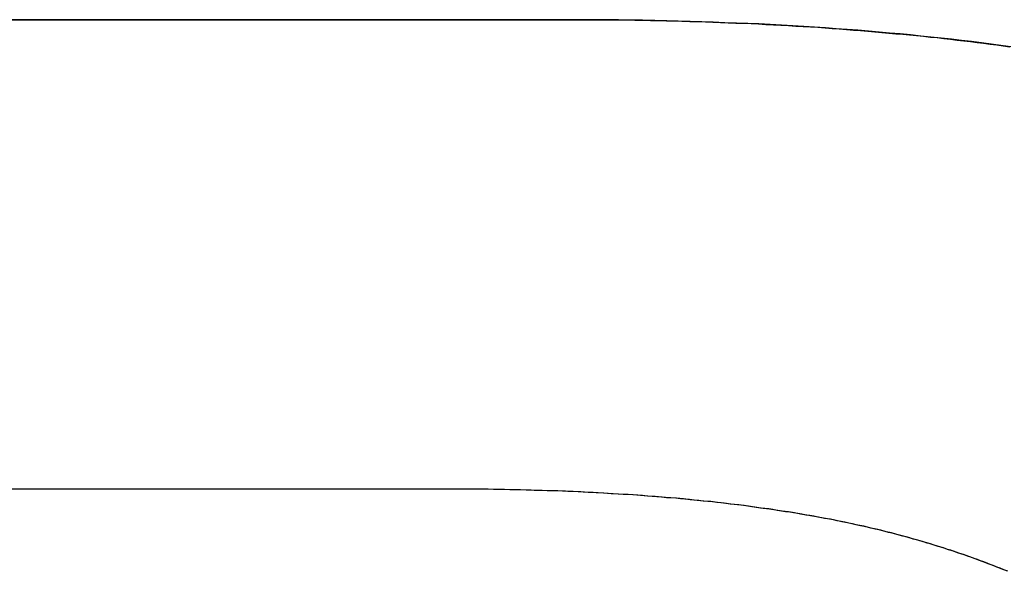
# Model space of a CAD drawing. Extents: x -4.4 to 4.4, y -6.1 to 5.8.
# Tile 74 of 157: x -1.7713 to -1.739, y 3.5476 to 3.5657. Entities that reach past the tile are written whole.
import ezdxf

# ---------------------------------------------------------------- set-up
doc = ezdxf.new("R2010")
doc.units = 0
doc.layers.get('0').update_dxf_attribs({"linetype": 'CONTINUOUS'})

# ---------------------------------------------------------------- blocks, each defined once
blk = doc.blocks.new('*U1')
at = {"extrusion": (0, -1, 0)}
for p, q in [((-1.790326, 3.565709, 5.3045), (-1.753263, 3.565709, 5.3045)), ((-1.753263, 3.565709, 5.304), (-1.790326, 3.565709, 5.304)), ((-1.753263, 3.565709, 5.3045), (-1.753263, 3.565709, 5.304))]:
    blk.add_line(p, q, dxfattribs=at)
for p, q in [((-1.753263, 3.565709, 5.304), (-1.790326, 3.565709, 5.304)), ((-1.790326, 3.565709, 5.3045), (-1.753263, 3.565709, 5.3045)), ((-1.753263, 3.565709, 5.3045), (-1.753263, 3.565709, 5.304)), ((-1.757406, 3.550285, 5.304), (-1.775017, 3.550285, 5.304)), ((-1.757406, 3.550285, 5.3045), (-1.775017, 3.550285, 5.3045)), ((-1.757406, 3.550285, 5.3045), (-1.757406, 3.550285, 5.304))]:
    blk.add_line(p, q)
at = {"extrusion": (0, 1, 0)}
for p, q in [((-1.757406, 3.550285, 5.3045), (-1.775017, 3.550285, 5.3045)), ((-1.757406, 3.550285, 5.304), (-1.775017, 3.550285, 5.304)), ((-1.757406, 3.550285, 5.3045), (-1.757406, 3.550285, 5.304))]:
    blk.add_line(p, q, dxfattribs=at)
for points in [[(-1.75326, 3.56571, 5.3045), (-1.75299, 3.56571, 5.3045), (-1.75272, 3.56571, 5.3045), (-1.75246, 3.56571, 5.3045), (-1.75219, 3.5657, 5.3045), (-1.75192, 3.5657, 5.3045), (-1.75166, 3.5657, 5.3045), (-1.7514, 3.5657, 5.3045), (-1.75113, 3.56569, 5.3045), (-1.75087, 3.56569, 5.3045), (-1.75061, 3.56568, 5.3045), (-1.75035, 3.56568, 5.3045), (-1.75009, 3.56567, 5.3045), (-1.74984, 3.56567, 5.3045), (-1.74958, 3.56566, 5.3045), (-1.74932, 3.56565, 5.3045), (-1.74907, 3.56565, 5.3045), (-1.74881, 3.56564, 5.3045), (-1.74856, 3.56563, 5.3045), (-1.74831, 3.56562, 5.3045), (-1.74806, 3.56561, 5.3045), (-1.74781, 3.5656, 5.3045), (-1.74756, 3.56559, 5.3045), (-1.74731, 3.56558, 5.3045), (-1.74706, 3.56557, 5.3045), (-1.74682, 3.56555, 5.3045), (-1.74657, 3.56554, 5.3045), (-1.74633, 3.56553, 5.3045), (-1.74608, 3.56552, 5.3045), (-1.74584, 3.5655, 5.3045), (-1.7456, 3.56549, 5.3045), (-1.74536, 3.56547, 5.3045), (-1.74512, 3.56546, 5.3045), (-1.74488, 3.56544, 5.3045), (-1.74465, 3.56542, 5.3045), (-1.74441, 3.56541, 5.3045), (-1.74417, 3.56539, 5.3045), (-1.74394, 3.56537, 5.3045), (-1.74371, 3.56535, 5.3045), (-1.74347, 3.56533, 5.3045), (-1.74324, 3.56531, 5.3045), (-1.74301, 3.56529, 5.3045), (-1.74278, 3.56527, 5.3045), (-1.74255, 3.56525, 5.3045), (-1.74232, 3.56523, 5.3045), (-1.7421, 3.56521, 5.3045), (-1.74187, 3.56519, 5.3045), (-1.74165, 3.56517, 5.3045), (-1.74142, 3.56514, 5.3045), (-1.7412, 3.56512, 5.3045), (-1.74098, 3.56509, 5.3045), (-1.74076, 3.56507, 5.3045), (-1.74054, 3.56504, 5.3045), (-1.74032, 3.56502, 5.3045), (-1.7401, 3.56499, 5.3045), (-1.73988, 3.56496, 5.3045), (-1.73967, 3.56494, 5.3045), (-1.73945, 3.56491, 5.3045), (-1.73924, 3.56488, 5.3045), (-1.73903, 3.56485, 5.3045), (-1.73881, 3.56482, 5.3045)], [(-1.73878, 3.56482, 5.304), (-1.7391, 3.56486, 5.304), (-1.73942, 3.5649, 5.304), (-1.73974, 3.56495, 5.304), (-1.74007, 3.56499, 5.304), (-1.7404, 3.56503, 5.304), (-1.74073, 3.56507, 5.304), (-1.74106, 3.5651, 5.304), (-1.7414, 3.56514, 5.304), (-1.74173, 3.56517, 5.304), (-1.74207, 3.56521, 5.304), (-1.74241, 3.56524, 5.304), (-1.74276, 3.56527, 5.304), (-1.7431, 3.5653, 5.304), (-1.74345, 3.56533, 5.304), (-1.7438, 3.56536, 5.304), (-1.74415, 3.56539, 5.304), (-1.74451, 3.56541, 5.304), (-1.74486, 3.56544, 5.304), (-1.74522, 3.56546, 5.304), (-1.74558, 3.56549, 5.304), (-1.74594, 3.56551, 5.304), (-1.74631, 3.56553, 5.304), (-1.74668, 3.56555, 5.304), (-1.74705, 3.56557, 5.304), (-1.74742, 3.56558, 5.304), (-1.74779, 3.5656, 5.304), (-1.74817, 3.56561, 5.304), (-1.74855, 3.56563, 5.304), (-1.74893, 3.56564, 5.304), (-1.74931, 3.56565, 5.304), (-1.7497, 3.56566, 5.304), (-1.75008, 3.56567, 5.304), (-1.75047, 3.56568, 5.304), (-1.75087, 3.56569, 5.304), (-1.75126, 3.56569, 5.304), (-1.75166, 3.5657, 5.304), (-1.75205, 3.5657, 5.304), (-1.75246, 3.56571, 5.304), (-1.75286, 3.56571, 5.304), (-1.75326, 3.56571, 5.304)], [(-1.73878, 3.56482, 5.304), (-1.7391, 3.56486, 5.304), (-1.73942, 3.5649, 5.304), (-1.73974, 3.56495, 5.304), (-1.74007, 3.56499, 5.304), (-1.7404, 3.56503, 5.304), (-1.74073, 3.56507, 5.304), (-1.74106, 3.5651, 5.304), (-1.7414, 3.56514, 5.304), (-1.74173, 3.56517, 5.304), (-1.74207, 3.56521, 5.304), (-1.74241, 3.56524, 5.304), (-1.74276, 3.56527, 5.304), (-1.7431, 3.5653, 5.304), (-1.74345, 3.56533, 5.304), (-1.7438, 3.56536, 5.304), (-1.74415, 3.56539, 5.304), (-1.74451, 3.56541, 5.304), (-1.74486, 3.56544, 5.304), (-1.74522, 3.56546, 5.304), (-1.74558, 3.56549, 5.304), (-1.74594, 3.56551, 5.304), (-1.74631, 3.56553, 5.304), (-1.74668, 3.56555, 5.304), (-1.74705, 3.56557, 5.304), (-1.74742, 3.56558, 5.304), (-1.74779, 3.5656, 5.304), (-1.74817, 3.56561, 5.304), (-1.74855, 3.56563, 5.304), (-1.74893, 3.56564, 5.304), (-1.74931, 3.56565, 5.304), (-1.7497, 3.56566, 5.304), (-1.75008, 3.56567, 5.304), (-1.75047, 3.56568, 5.304), (-1.75087, 3.56569, 5.304), (-1.75126, 3.56569, 5.304), (-1.75166, 3.5657, 5.304), (-1.75205, 3.5657, 5.304), (-1.75246, 3.56571, 5.304), (-1.75286, 3.56571, 5.304), (-1.75326, 3.56571, 5.304)], [(-1.75326, 3.56571, 5.3045), (-1.75299, 3.56571, 5.3045), (-1.75272, 3.56571, 5.3045), (-1.75246, 3.56571, 5.3045), (-1.75219, 3.5657, 5.3045), (-1.75192, 3.5657, 5.3045), (-1.75166, 3.5657, 5.3045), (-1.7514, 3.5657, 5.3045), (-1.75113, 3.56569, 5.3045), (-1.75087, 3.56569, 5.3045), (-1.75061, 3.56568, 5.3045), (-1.75035, 3.56568, 5.3045), (-1.75009, 3.56567, 5.3045), (-1.74984, 3.56567, 5.3045), (-1.74958, 3.56566, 5.3045), (-1.74932, 3.56565, 5.3045), (-1.74907, 3.56565, 5.3045), (-1.74881, 3.56564, 5.3045), (-1.74856, 3.56563, 5.3045), (-1.74831, 3.56562, 5.3045), (-1.74806, 3.56561, 5.3045), (-1.74781, 3.5656, 5.3045), (-1.74756, 3.56559, 5.3045), (-1.74731, 3.56558, 5.3045), (-1.74706, 3.56557, 5.3045), (-1.74682, 3.56555, 5.3045), (-1.74657, 3.56554, 5.3045), (-1.74633, 3.56553, 5.3045), (-1.74608, 3.56552, 5.3045), (-1.74584, 3.5655, 5.3045), (-1.7456, 3.56549, 5.3045), (-1.74536, 3.56547, 5.3045), (-1.74512, 3.56546, 5.3045), (-1.74488, 3.56544, 5.3045), (-1.74465, 3.56542, 5.3045), (-1.74441, 3.56541, 5.3045), (-1.74417, 3.56539, 5.3045), (-1.74394, 3.56537, 5.3045), (-1.74371, 3.56535, 5.3045), (-1.74347, 3.56533, 5.3045), (-1.74324, 3.56531, 5.3045), (-1.74301, 3.56529, 5.3045), (-1.74278, 3.56527, 5.3045), (-1.74255, 3.56525, 5.3045), (-1.74232, 3.56523, 5.3045), (-1.7421, 3.56521, 5.3045), (-1.74187, 3.56519, 5.3045), (-1.74165, 3.56517, 5.3045), (-1.74142, 3.56514, 5.3045), (-1.7412, 3.56512, 5.3045), (-1.74098, 3.56509, 5.3045), (-1.74076, 3.56507, 5.3045), (-1.74054, 3.56504, 5.3045), (-1.74032, 3.56502, 5.3045), (-1.7401, 3.56499, 5.3045), (-1.73988, 3.56496, 5.3045), (-1.73967, 3.56494, 5.3045), (-1.73945, 3.56491, 5.3045), (-1.73924, 3.56488, 5.3045), (-1.73903, 3.56485, 5.3045), (-1.73881, 3.56482, 5.3045)], [(-1.73892, 3.5476, 5.3045), (-1.73903, 3.54764, 5.3045), (-1.73913, 3.54768, 5.3045), (-1.73924, 3.54772, 5.3045), (-1.73934, 3.54776, 5.3045), (-1.73945, 3.5478, 5.3045), (-1.73955, 3.54785, 5.3045), (-1.73966, 3.54789, 5.3045), (-1.73977, 3.54793, 5.3045), (-1.73987, 3.54797, 5.3045), (-1.73998, 3.548, 5.3045), (-1.74009, 3.54804, 5.3045), (-1.7402, 3.54808, 5.3045), (-1.74031, 3.54812, 5.3045), (-1.74042, 3.54816, 5.3045), (-1.74053, 3.54819, 5.3045), (-1.74064, 3.54823, 5.3045), (-1.74075, 3.54827, 5.3045), (-1.74086, 3.5483, 5.3045), (-1.74097, 3.54834, 5.3045), (-1.74108, 3.54837, 5.3045), (-1.74119, 3.54841, 5.3045), (-1.7413, 3.54844, 5.3045), (-1.74141, 3.54848, 5.3045), (-1.74153, 3.54851, 5.3045), (-1.74164, 3.54855, 5.3045), (-1.74175, 3.54858, 5.3045), (-1.74187, 3.54861, 5.3045), (-1.74198, 3.54864, 5.3045), (-1.74209, 3.54868, 5.3045), (-1.74221, 3.54871, 5.3045), (-1.74232, 3.54874, 5.3045), (-1.74244, 3.54877, 5.3045), (-1.74255, 3.5488, 5.3045), (-1.74267, 3.54883, 5.3045), (-1.74279, 3.54886, 5.3045), (-1.7429, 3.54889, 5.3045), (-1.74302, 3.54892, 5.3045), (-1.74314, 3.54895, 5.3045), (-1.74326, 3.54898, 5.3045), (-1.74337, 3.549, 5.3045), (-1.74349, 3.54903, 5.3045), (-1.74361, 3.54906, 5.3045), (-1.74374, 3.54909, 5.3045), (-1.74386, 3.54911, 5.3045), (-1.74398, 3.54914, 5.3045), (-1.7441, 3.54916, 5.3045), (-1.74423, 3.54919, 5.3045), (-1.74435, 3.54922, 5.3045), (-1.74448, 3.54924, 5.3045), (-1.7446, 3.54927, 5.3045), (-1.74473, 3.54929, 5.3045), (-1.74486, 3.54932, 5.3045), (-1.74499, 3.54934, 5.3045), (-1.74512, 3.54936, 5.3045), (-1.74525, 3.54939, 5.3045), (-1.74538, 3.54941, 5.3045), (-1.74551, 3.54943, 5.3045), (-1.74564, 3.54946, 5.3045), (-1.74577, 3.54948, 5.3045), (-1.74591, 3.5495, 5.3045), (-1.74604, 3.54952, 5.3045), (-1.74618, 3.54954, 5.3045), (-1.74631, 3.54956, 5.3045), (-1.74645, 3.54958, 5.3045), (-1.74659, 3.54961, 5.3045), (-1.74672, 3.54963, 5.3045), (-1.74686, 3.54965, 5.3045), (-1.747, 3.54966, 5.3045), (-1.74714, 3.54968, 5.3045), (-1.74728, 3.5497, 5.3045), (-1.74742, 3.54972, 5.3045), (-1.74756, 3.54974, 5.3045), (-1.74771, 3.54976, 5.3045), (-1.74785, 3.54978, 5.3045), (-1.748, 3.54979, 5.3045), (-1.74814, 3.54981, 5.3045), (-1.74829, 3.54983, 5.3045), (-1.74843, 3.54984, 5.3045), (-1.74858, 3.54986, 5.3045), (-1.74873, 3.54988, 5.3045), (-1.74888, 3.54989, 5.3045), (-1.74903, 3.54991, 5.3045), (-1.74918, 3.54992, 5.3045), (-1.74933, 3.54994, 5.3045), (-1.74948, 3.54995, 5.3045), (-1.74963, 3.54996, 5.3045), (-1.74978, 3.54998, 5.3045), (-1.74994, 3.54999, 5.3045), (-1.75009, 3.55, 5.3045), (-1.75025, 3.55002, 5.3045), (-1.7504, 3.55003, 5.3045), (-1.75056, 3.55004, 5.3045), (-1.75071, 3.55005, 5.3045), (-1.75087, 3.55007, 5.3045), (-1.75103, 3.55008, 5.3045), (-1.75119, 3.55009, 5.3045), (-1.75135, 3.5501, 5.3045), (-1.75151, 3.55011, 5.3045), (-1.75167, 3.55012, 5.3045), (-1.75184, 3.55013, 5.3045), (-1.752, 3.55014, 5.3045), (-1.75216, 3.55015, 5.3045), (-1.75233, 3.55016, 5.3045), (-1.75249, 3.55017, 5.3045), (-1.75266, 3.55017, 5.3045), (-1.75282, 3.55018, 5.3045), (-1.75299, 3.55019, 5.3045), (-1.75316, 3.5502, 5.3045), (-1.75333, 3.5502, 5.3045), (-1.7535, 3.55021, 5.3045), (-1.75367, 3.55022, 5.3045), (-1.75384, 3.55022, 5.3045), (-1.75401, 3.55023, 5.3045), (-1.75418, 3.55024, 5.3045), (-1.75435, 3.55024, 5.3045), (-1.75453, 3.55025, 5.3045), (-1.7547, 3.55025, 5.3045), (-1.75488, 3.55026, 5.3045), (-1.75505, 3.55026, 5.3045), (-1.75523, 3.55026, 5.3045), (-1.75541, 3.55027, 5.3045), (-1.75559, 3.55027, 5.3045), (-1.75577, 3.55027, 5.3045), (-1.75594, 3.55028, 5.3045), (-1.75612, 3.55028, 5.3045), (-1.75631, 3.55028, 5.3045), (-1.75649, 3.55028, 5.3045), (-1.75667, 3.55028, 5.3045), (-1.75685, 3.55028, 5.3045), (-1.75704, 3.55028, 5.3045), (-1.75722, 3.55028, 5.3045), (-1.75741, 3.55028, 5.3045)], [(-1.73888, 3.54758, 5.304), (-1.73904, 3.54764, 5.304), (-1.7392, 3.54771, 5.304), (-1.73936, 3.54777, 5.304), (-1.73952, 3.54783, 5.304), (-1.73968, 3.54789, 5.304), (-1.73984, 3.54795, 5.304), (-1.74, 3.54801, 5.304), (-1.74016, 3.54807, 5.304), (-1.74033, 3.54813, 5.304), (-1.74049, 3.54818, 5.304), (-1.74066, 3.54824, 5.304), (-1.74082, 3.54829, 5.304), (-1.74099, 3.54835, 5.304), (-1.74116, 3.5484, 5.304), (-1.74133, 3.54845, 5.304), (-1.74149, 3.5485, 5.304), (-1.74166, 3.54855, 5.304), (-1.74183, 3.5486, 5.304), (-1.74201, 3.54865, 5.304), (-1.74218, 3.5487, 5.304), (-1.74235, 3.54875, 5.304), (-1.74252, 3.54879, 5.304), (-1.7427, 3.54884, 5.304), (-1.74287, 3.54888, 5.304), (-1.74305, 3.54893, 5.304), (-1.74323, 3.54897, 5.304), (-1.74341, 3.54901, 5.304), (-1.74359, 3.54905, 5.304), (-1.74377, 3.54909, 5.304), (-1.74395, 3.54913, 5.304), (-1.74414, 3.54917, 5.304), (-1.74433, 3.54921, 5.304), (-1.74451, 3.54925, 5.304), (-1.7447, 3.54929, 5.304), (-1.7449, 3.54932, 5.304), (-1.74509, 3.54936, 5.304), (-1.74529, 3.54939, 5.304), (-1.74548, 3.54943, 5.304), (-1.74568, 3.54946, 5.304), (-1.74588, 3.5495, 5.304), (-1.74608, 3.54953, 5.304), (-1.74629, 3.54956, 5.304), (-1.74649, 3.54959, 5.304), (-1.7467, 3.54962, 5.304), (-1.74691, 3.54965, 5.304), (-1.74712, 3.54968, 5.304), (-1.74733, 3.54971, 5.304), (-1.74754, 3.54974, 5.304), (-1.74776, 3.54976, 5.304), (-1.74797, 3.54979, 5.304), (-1.74819, 3.54982, 5.304), (-1.74841, 3.54984, 5.304), (-1.74863, 3.54987, 5.304), (-1.74886, 3.54989, 5.304), (-1.74908, 3.54991, 5.304), (-1.74931, 3.54993, 5.304), (-1.74953, 3.54996, 5.304), (-1.74976, 3.54998, 5.304), (-1.75, 3.55, 5.304), (-1.75023, 3.55002, 5.304), (-1.75046, 3.55004, 5.304), (-1.7507, 3.55005, 5.304), (-1.75094, 3.55007, 5.304), (-1.75118, 3.55009, 5.304), (-1.75142, 3.5501, 5.304), (-1.75166, 3.55012, 5.304), (-1.7519, 3.55013, 5.304), (-1.75215, 3.55015, 5.304), (-1.7524, 3.55016, 5.304), (-1.75265, 3.55017, 5.304), (-1.7529, 3.55019, 5.304), (-1.75315, 3.5502, 5.304), (-1.7534, 3.55021, 5.304), (-1.75366, 3.55022, 5.304), (-1.75391, 3.55023, 5.304), (-1.75417, 3.55024, 5.304), (-1.75443, 3.55024, 5.304), (-1.7547, 3.55025, 5.304), (-1.75496, 3.55026, 5.304), (-1.75523, 3.55026, 5.304), (-1.75549, 3.55027, 5.304), (-1.75576, 3.55027, 5.304), (-1.75603, 3.55028, 5.304), (-1.7563, 3.55028, 5.304), (-1.75658, 3.55028, 5.304), (-1.75685, 3.55028, 5.304), (-1.75713, 3.55028, 5.304), (-1.75741, 3.55028, 5.304)], [(-1.73888, 3.54758, 5.304), (-1.73904, 3.54764, 5.304), (-1.7392, 3.54771, 5.304), (-1.73936, 3.54777, 5.304), (-1.73952, 3.54783, 5.304), (-1.73968, 3.54789, 5.304), (-1.73984, 3.54795, 5.304), (-1.74, 3.54801, 5.304), (-1.74016, 3.54807, 5.304), (-1.74033, 3.54813, 5.304), (-1.74049, 3.54818, 5.304), (-1.74066, 3.54824, 5.304), (-1.74082, 3.54829, 5.304), (-1.74099, 3.54835, 5.304), (-1.74116, 3.5484, 5.304), (-1.74133, 3.54845, 5.304), (-1.74149, 3.5485, 5.304), (-1.74166, 3.54855, 5.304), (-1.74183, 3.5486, 5.304), (-1.74201, 3.54865, 5.304), (-1.74218, 3.5487, 5.304), (-1.74235, 3.54875, 5.304), (-1.74252, 3.54879, 5.304), (-1.7427, 3.54884, 5.304), (-1.74287, 3.54888, 5.304), (-1.74305, 3.54893, 5.304), (-1.74323, 3.54897, 5.304), (-1.74341, 3.54901, 5.304), (-1.74359, 3.54905, 5.304), (-1.74377, 3.54909, 5.304), (-1.74395, 3.54913, 5.304), (-1.74414, 3.54917, 5.304), (-1.74433, 3.54921, 5.304), (-1.74451, 3.54925, 5.304), (-1.7447, 3.54929, 5.304), (-1.7449, 3.54932, 5.304), (-1.74509, 3.54936, 5.304), (-1.74529, 3.54939, 5.304), (-1.74548, 3.54943, 5.304), (-1.74568, 3.54946, 5.304), (-1.74588, 3.5495, 5.304), (-1.74608, 3.54953, 5.304), (-1.74629, 3.54956, 5.304), (-1.74649, 3.54959, 5.304), (-1.7467, 3.54962, 5.304), (-1.74691, 3.54965, 5.304), (-1.74712, 3.54968, 5.304), (-1.74733, 3.54971, 5.304), (-1.74754, 3.54974, 5.304), (-1.74776, 3.54976, 5.304), (-1.74797, 3.54979, 5.304), (-1.74819, 3.54982, 5.304), (-1.74841, 3.54984, 5.304), (-1.74863, 3.54987, 5.304), (-1.74886, 3.54989, 5.304), (-1.74908, 3.54991, 5.304), (-1.74931, 3.54993, 5.304), (-1.74953, 3.54996, 5.304), (-1.74976, 3.54998, 5.304), (-1.75, 3.55, 5.304), (-1.75023, 3.55002, 5.304), (-1.75046, 3.55004, 5.304), (-1.7507, 3.55005, 5.304), (-1.75094, 3.55007, 5.304), (-1.75118, 3.55009, 5.304), (-1.75142, 3.5501, 5.304), (-1.75166, 3.55012, 5.304), (-1.7519, 3.55013, 5.304), (-1.75215, 3.55015, 5.304), (-1.7524, 3.55016, 5.304), (-1.75265, 3.55017, 5.304), (-1.7529, 3.55019, 5.304), (-1.75315, 3.5502, 5.304), (-1.7534, 3.55021, 5.304), (-1.75366, 3.55022, 5.304), (-1.75391, 3.55023, 5.304), (-1.75417, 3.55024, 5.304), (-1.75443, 3.55024, 5.304), (-1.7547, 3.55025, 5.304), (-1.75496, 3.55026, 5.304), (-1.75523, 3.55026, 5.304), (-1.75549, 3.55027, 5.304), (-1.75576, 3.55027, 5.304), (-1.75603, 3.55028, 5.304), (-1.7563, 3.55028, 5.304), (-1.75658, 3.55028, 5.304), (-1.75685, 3.55028, 5.304), (-1.75713, 3.55028, 5.304), (-1.75741, 3.55028, 5.304)], [(-1.73892, 3.5476, 5.3045), (-1.73903, 3.54764, 5.3045), (-1.73913, 3.54768, 5.3045), (-1.73924, 3.54772, 5.3045), (-1.73934, 3.54776, 5.3045), (-1.73945, 3.5478, 5.3045), (-1.73955, 3.54785, 5.3045), (-1.73966, 3.54789, 5.3045), (-1.73977, 3.54793, 5.3045), (-1.73987, 3.54797, 5.3045), (-1.73998, 3.548, 5.3045), (-1.74009, 3.54804, 5.3045), (-1.7402, 3.54808, 5.3045), (-1.74031, 3.54812, 5.3045), (-1.74042, 3.54816, 5.3045), (-1.74053, 3.54819, 5.3045), (-1.74064, 3.54823, 5.3045), (-1.74075, 3.54827, 5.3045), (-1.74086, 3.5483, 5.3045), (-1.74097, 3.54834, 5.3045), (-1.74108, 3.54837, 5.3045), (-1.74119, 3.54841, 5.3045), (-1.7413, 3.54844, 5.3045), (-1.74141, 3.54848, 5.3045), (-1.74153, 3.54851, 5.3045), (-1.74164, 3.54855, 5.3045), (-1.74175, 3.54858, 5.3045), (-1.74187, 3.54861, 5.3045), (-1.74198, 3.54864, 5.3045), (-1.74209, 3.54868, 5.3045), (-1.74221, 3.54871, 5.3045), (-1.74232, 3.54874, 5.3045), (-1.74244, 3.54877, 5.3045), (-1.74255, 3.5488, 5.3045), (-1.74267, 3.54883, 5.3045), (-1.74279, 3.54886, 5.3045), (-1.7429, 3.54889, 5.3045), (-1.74302, 3.54892, 5.3045), (-1.74314, 3.54895, 5.3045), (-1.74326, 3.54898, 5.3045), (-1.74337, 3.549, 5.3045), (-1.74349, 3.54903, 5.3045), (-1.74361, 3.54906, 5.3045), (-1.74374, 3.54909, 5.3045), (-1.74386, 3.54911, 5.3045), (-1.74398, 3.54914, 5.3045), (-1.7441, 3.54916, 5.3045), (-1.74423, 3.54919, 5.3045), (-1.74435, 3.54922, 5.3045), (-1.74448, 3.54924, 5.3045), (-1.7446, 3.54927, 5.3045), (-1.74473, 3.54929, 5.3045), (-1.74486, 3.54932, 5.3045), (-1.74499, 3.54934, 5.3045), (-1.74512, 3.54936, 5.3045), (-1.74525, 3.54939, 5.3045), (-1.74538, 3.54941, 5.3045), (-1.74551, 3.54943, 5.3045), (-1.74564, 3.54946, 5.3045), (-1.74577, 3.54948, 5.3045), (-1.74591, 3.5495, 5.3045), (-1.74604, 3.54952, 5.3045), (-1.74618, 3.54954, 5.3045), (-1.74631, 3.54956, 5.3045), (-1.74645, 3.54958, 5.3045), (-1.74659, 3.54961, 5.3045), (-1.74672, 3.54963, 5.3045), (-1.74686, 3.54965, 5.3045), (-1.747, 3.54966, 5.3045), (-1.74714, 3.54968, 5.3045), (-1.74728, 3.5497, 5.3045), (-1.74742, 3.54972, 5.3045), (-1.74756, 3.54974, 5.3045), (-1.74771, 3.54976, 5.3045), (-1.74785, 3.54978, 5.3045), (-1.748, 3.54979, 5.3045), (-1.74814, 3.54981, 5.3045), (-1.74829, 3.54983, 5.3045), (-1.74843, 3.54984, 5.3045), (-1.74858, 3.54986, 5.3045), (-1.74873, 3.54988, 5.3045), (-1.74888, 3.54989, 5.3045), (-1.74903, 3.54991, 5.3045), (-1.74918, 3.54992, 5.3045), (-1.74933, 3.54994, 5.3045), (-1.74948, 3.54995, 5.3045), (-1.74963, 3.54996, 5.3045), (-1.74978, 3.54998, 5.3045), (-1.74994, 3.54999, 5.3045), (-1.75009, 3.55, 5.3045), (-1.75025, 3.55002, 5.3045), (-1.7504, 3.55003, 5.3045), (-1.75056, 3.55004, 5.3045), (-1.75071, 3.55005, 5.3045), (-1.75087, 3.55007, 5.3045), (-1.75103, 3.55008, 5.3045), (-1.75119, 3.55009, 5.3045), (-1.75135, 3.5501, 5.3045), (-1.75151, 3.55011, 5.3045), (-1.75167, 3.55012, 5.3045), (-1.75184, 3.55013, 5.3045), (-1.752, 3.55014, 5.3045), (-1.75216, 3.55015, 5.3045), (-1.75233, 3.55016, 5.3045), (-1.75249, 3.55017, 5.3045), (-1.75266, 3.55017, 5.3045), (-1.75282, 3.55018, 5.3045), (-1.75299, 3.55019, 5.3045), (-1.75316, 3.5502, 5.3045), (-1.75333, 3.5502, 5.3045), (-1.7535, 3.55021, 5.3045), (-1.75367, 3.55022, 5.3045), (-1.75384, 3.55022, 5.3045), (-1.75401, 3.55023, 5.3045), (-1.75418, 3.55024, 5.3045), (-1.75435, 3.55024, 5.3045), (-1.75453, 3.55025, 5.3045), (-1.7547, 3.55025, 5.3045), (-1.75488, 3.55026, 5.3045), (-1.75505, 3.55026, 5.3045), (-1.75523, 3.55026, 5.3045), (-1.75541, 3.55027, 5.3045), (-1.75559, 3.55027, 5.3045), (-1.75577, 3.55027, 5.3045), (-1.75594, 3.55028, 5.3045), (-1.75612, 3.55028, 5.3045), (-1.75631, 3.55028, 5.3045), (-1.75649, 3.55028, 5.3045), (-1.75667, 3.55028, 5.3045), (-1.75685, 3.55028, 5.3045), (-1.75704, 3.55028, 5.3045), (-1.75722, 3.55028, 5.3045), (-1.75741, 3.55028, 5.3045)]]:
    blk.add_polyline3d(points)

msp = doc.modelspace()

# ---------------------------------------------------------------- block references
msp.add_blockref('*U1', (0, 0))

doc.saveas('drawing.dxf')
